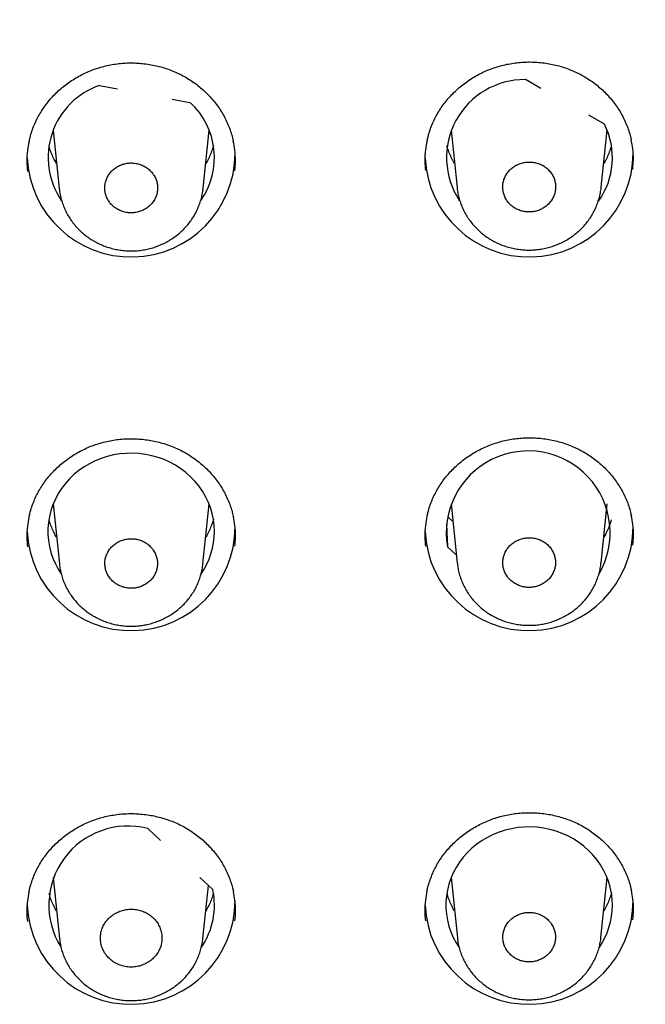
# Model space of a CAD drawing. Header units: millimetres. Extents: x 8 to 1095, y 12 to 2372.
# Tile 66 of 88: x 458 to 471, y 2257 to 2278. Entities that reach past the tile are written whole.
import ezdxf

# ---------------------------------------------------------------- set-up
doc = ezdxf.new("R2010")
doc.units = ezdxf.units.MM

msp = doc.modelspace()

# ---------------------------------------------------------------- linework, layer by layer
at = {"color": 7, "linetype": 'Continuous', "lineweight": 30}
for p, q in [((459.691, 2276.715), (460.076, 2276.643)), ((469.229, 2276.649), (468.892, 2276.84)), ((461.26, 2276.42), (461.644, 2276.348)), ((470.599, 2275.877), (470.261, 2276.068)), ((458.689, 2275.745), (458.818, 2274.487)), ((461.93, 2274.489), (462.058, 2275.745)), ((467.289, 2275.745), (467.416, 2274.504)), ((470.532, 2274.512), (470.658, 2275.745)), ((458.124, 2275.15), (458.124, 2275.199)), ((466.724, 2275.15), (466.724, 2275.197)), ((458.689, 2267.664), (458.822, 2266.365)), ((461.925, 2266.368), (462.058, 2267.664)), ((467.289, 2267.664), (467.42, 2266.383)), ((470.528, 2266.391), (470.658, 2267.664)), ((467.328, 2267.279), (467.207, 2267.393)), ((467.185, 2267.228), (467.209, 2266.737)), ((467.403, 2266.554), (467.209, 2266.737)), ((460.731, 2260.645), (461.009, 2260.384)), ((458.689, 2259.583), (458.824, 2258.264)), ((461.86, 2259.584), (462.138, 2259.323)), ((461.923, 2258.267), (462.041, 2259.414)), ((467.289, 2259.583), (467.422, 2258.282)), ((470.526, 2258.29), (470.658, 2259.583))]:
    msp.add_line(p, q, dxfattribs=at)
at = {"color": 7, "linetype": 'Continuous', "lineweight": 30, "flags": 128}
for points in [[(462.174, 2267.068), (462.168, 2267.2), (462.152, 2267.33), (462.125, 2267.459), (462.088, 2267.585), (462.04, 2267.708), (461.982, 2267.828), (461.915, 2267.942), (461.838, 2268.052), (461.752, 2268.156), (461.659, 2268.253), (461.557, 2268.343), (461.449, 2268.425), (461.333, 2268.499), (461.212, 2268.565), (461.087, 2268.622), (460.956, 2268.669), (460.823, 2268.706), (460.686, 2268.734), (460.548, 2268.752), (460.409, 2268.76), (460.269, 2268.757), (460.13, 2268.744), (459.993, 2268.722), (459.857, 2268.689), (459.725, 2268.646), (459.597, 2268.594), (459.474, 2268.533), (459.356, 2268.463), (459.244, 2268.385), (459.138, 2268.299), (459.041, 2268.205), (458.951, 2268.105), (458.87, 2267.998), (458.798, 2267.886), (458.735, 2267.768), (458.682, 2267.647), (458.64, 2267.522), (458.607, 2267.394), (458.586, 2267.265), (458.575, 2267.134), (458.575, 2267.003), (458.586, 2266.872), (458.607, 2266.743), (458.64, 2266.615), (458.682, 2266.49), (458.735, 2266.369), (458.798, 2266.251), (458.86, 2266.153)], [(470.774, 2258.987), (470.768, 2259.118), (470.752, 2259.248), (470.725, 2259.377), (470.688, 2259.504), (470.64, 2259.627), (470.582, 2259.746), (470.515, 2259.861), (470.438, 2259.971), (470.352, 2260.074), (470.259, 2260.171), (470.157, 2260.262), (470.049, 2260.344), (469.933, 2260.418), (469.812, 2260.484), (469.687, 2260.54), (469.556, 2260.587), (469.423, 2260.625), (469.286, 2260.653), (469.148, 2260.671), (469.009, 2260.678), (468.869, 2260.676), (468.73, 2260.663), (468.593, 2260.64), (468.457, 2260.607), (468.325, 2260.565), (468.197, 2260.513), (468.074, 2260.452), (467.956, 2260.382), (467.844, 2260.304), (467.738, 2260.217), (467.641, 2260.124), (467.551, 2260.023), (467.47, 2259.917), (467.398, 2259.804), (467.335, 2259.687), (467.282, 2259.566), (467.24, 2259.441), (467.207, 2259.313), (467.186, 2259.183), (467.175, 2259.053), (467.175, 2258.922), (467.186, 2258.791), (467.207, 2258.661), (467.24, 2258.534), (467.282, 2258.409), (467.335, 2258.287), (467.398, 2258.17), (467.46, 2258.072)]]:
    msp.add_lwpolyline(points, dxfattribs=at)
at = {"color": 7, "linetype": 'Continuous', "lineweight": 30}
for centre, radius, start, end in [((460.23, 2275.155), 1.651, 109.0721, 214.1559), ((468.875, 2275.153), 1.687, 89.4304, 213.5981), ((460.553, 2275.152), 1.62, 325.0136, 47.6048), ((469.165, 2275.149), 1.608, 324.3862, 26.9355), ((460.371, 2275.255), 2.25, 182.6895, 359.8936), ((468.971, 2275.255), 2.25, 182.6895, 359.8936), ((468.953, 2267.039), 1.771, 329.8294, 189.8137), ((460.371, 2267.174), 2.25, 182.6895, 359.8936), ((468.971, 2267.174), 2.25, 182.6942, 359.8889), ((460.553, 2267.073), 1.62, 325.2108, 359.8438), ((460.307, 2258.986), 1.712, 75.69, 211.8376), ((460.564, 2258.987), 1.609, 325.5775, 12.0296), ((460.371, 2259.093), 2.25, 182.6895, 359.8936), ((468.971, 2259.093), 2.25, 182.6895, 359.8936), ((469.153, 2258.992), 1.62, 325.1868, 359.8436)]:
    msp.add_arc(centre, radius, start, end, dxfattribs=at)
for points, knots in [([(507.8, 2267.788), (507.794, 2267.831), (507.759, 2268.096), (507.685, 2268.581), (507.578, 2269.242), (507.461, 2269.902), (507.334, 2270.559), (507.198, 2271.215), (507.052, 2271.87), (506.896, 2272.522), (506.732, 2273.172), (506.557, 2273.82), (506.374, 2274.466), (506.181, 2275.11), (505.979, 2275.751), (505.767, 2276.389), (505.547, 2277.024), (505.317, 2277.657), (505.078, 2278.287), (504.83, 2278.913), (504.573, 2279.536), (504.307, 2280.156), (504.032, 2280.773), (503.748, 2281.385), (503.455, 2281.995), (503.153, 2282.6), (502.843, 2283.201), (502.524, 2283.799), (502.196, 2284.392), (501.86, 2284.981), (501.515, 2285.566), (501.162, 2286.146), (500.801, 2286.722), (500.431, 2287.292), (500.053, 2287.859), (499.667, 2288.42), (499.272, 2288.976), (498.87, 2289.527), (498.46, 2290.073), (498.042, 2290.614), (497.616, 2291.149), (497.182, 2291.679), (496.741, 2292.203), (496.292, 2292.721), (495.836, 2293.234), (495.372, 2293.741), (494.901, 2294.241), (494.423, 2294.736), (493.937, 2295.224), (493.445, 2295.707), (492.946, 2296.183), (492.44, 2296.652), (491.927, 2297.115), (491.407, 2297.571), (490.881, 2298.021), (490.348, 2298.463), (489.809, 2298.899), (489.264, 2299.328), (488.713, 2299.75), (488.155, 2300.165), (487.592, 2300.573), (487.023, 2300.973), (486.448, 2301.366), (485.867, 2301.752), (485.281, 2302.13), (484.689, 2302.501), (484.092, 2302.864), (483.49, 2303.219), (482.883, 2303.567), (482.271, 2303.906), (481.654, 2304.238), (481.032, 2304.562), (480.406, 2304.878), (479.775, 2305.186), (479.139, 2305.486), (478.499, 2305.777), (477.856, 2306.061), (477.208, 2306.336), (476.556, 2306.603), (475.9, 2306.861), (475.241, 2307.111), (474.578, 2307.353), (473.912, 2307.585), (473.242, 2307.81), (472.57, 2308.026), (471.894, 2308.233), (471.215, 2308.431), (470.533, 2308.621), (469.849, 2308.802), (469.162, 2308.974), (468.473, 2309.138), (467.781, 2309.292), (467.088, 2309.438), (466.392, 2309.575), (465.694, 2309.702), (464.995, 2309.821), (464.293, 2309.931), (463.591, 2310.032), (462.887, 2310.124), (462.181, 2310.207), (461.475, 2310.28), (460.767, 2310.345), (460.059, 2310.401), (459.35, 2310.447), (458.64, 2310.485), (457.93, 2310.513), (457.219, 2310.532), (456.509, 2310.542), (455.798, 2310.543), (455.087, 2310.535), (454.376, 2310.518), (453.666, 2310.492), (452.956, 2310.456), (452.247, 2310.412), (451.538, 2310.358), (450.831, 2310.296), (450.124, 2310.224), (449.418, 2310.143), (448.714, 2310.053), (448.011, 2309.954), (447.309, 2309.847), (446.61, 2309.73), (445.911, 2309.604), (445.215, 2309.469), (444.521, 2309.325), (443.829, 2309.173), (443.139, 2309.012), (442.452, 2308.841), (441.767, 2308.662), (441.084, 2308.474), (440.405, 2308.278), (439.728, 2308.073), (439.055, 2307.859), (438.385, 2307.636), (437.717, 2307.405), (437.054, 2307.166), (436.394, 2306.918), (435.737, 2306.661), (435.085, 2306.396), (434.436, 2306.123), (433.791, 2305.841), (433.15, 2305.552), (432.514, 2305.254), (431.882, 2304.948), (431.254, 2304.633), (430.632, 2304.311), (430.013, 2303.981), (429.4, 2303.643), (428.792, 2303.297), (428.188, 2302.944), (427.59, 2302.582), (426.997, 2302.213), (426.41, 2301.837), (425.828, 2301.453), (425.252, 2301.061), (424.681, 2300.662), (424.116, 2300.256), (423.558, 2299.843), (423.005, 2299.423), (422.458, 2298.995), (421.918, 2298.561), (421.384, 2298.119), (420.856, 2297.671), (420.335, 2297.217), (419.821, 2296.755), (419.313, 2296.287), (418.812, 2295.813), (418.318, 2295.332), (417.831, 2294.845), (417.351, 2294.351), (416.879, 2293.852), (416.414, 2293.346), (415.956, 2292.835), (415.505, 2292.318), (415.062, 2291.795), (414.627, 2291.266), (414.199, 2290.732), (413.779, 2290.193), (413.367, 2289.648), (412.963, 2289.098), (412.567, 2288.543), (412.179, 2287.983), (411.799, 2287.417), (411.427, 2286.848), (411.064, 2286.273), (410.709, 2285.694), (410.362, 2285.11), (410.024, 2284.522), (409.694, 2283.929), (409.374, 2283.333), (409.061, 2282.732), (408.758, 2282.128), (408.463, 2281.519), (408.177, 2280.907), (407.9, 2280.292), (407.632, 2279.672), (407.373, 2279.05), (407.123, 2278.424), (406.882, 2277.795), (406.65, 2277.163), (406.427, 2276.528), (406.214, 2275.89), (406.01, 2275.25), (405.815, 2274.607), (405.629, 2273.962), (405.453, 2273.314), (405.286, 2272.664), (405.129, 2272.012), (404.981, 2271.359), (404.842, 2270.703), (404.713, 2270.045), (404.594, 2269.386), (404.484, 2268.726), (404.407, 2268.227), (404.369, 2267.947), (404.361, 2267.889)], [0, 0, 0, 0, 0.000938, 0.005663, 0.010387, 0.015111, 0.019836, 0.02456, 0.029285, 0.034009, 0.038734, 0.043458, 0.048183, 0.052908, 0.057633, 0.062358, 0.067083, 0.071808, 0.076533, 0.081259, 0.085984, 0.09071, 0.095435, 0.100161, 0.104887, 0.109613, 0.114339, 0.119065, 0.123791, 0.128518, 0.133244, 0.137971, 0.142697, 0.147424, 0.152151, 0.156878, 0.161605, 0.166333, 0.17106, 0.175788, 0.180515, 0.185243, 0.189971, 0.194699, 0.199427, 0.204155, 0.208884, 0.213612, 0.218341, 0.223069, 0.227798, 0.232527, 0.237256, 0.241985, 0.246715, 0.251444, 0.256173, 0.260903, 0.265632, 0.270362, 0.275092, 0.279822, 0.284552, 0.289282, 0.294012, 0.298743, 0.303473, 0.308203, 0.312934, 0.317664, 0.322395, 0.327126, 0.331857, 0.336588, 0.341319, 0.34605, 0.350781, 0.355512, 0.360243, 0.364974, 0.369706, 0.374437, 0.379169, 0.3839, 0.388632, 0.393363, 0.398095, 0.402827, 0.407558, 0.41229, 0.417022, 0.421754, 0.426486, 0.431218, 0.43595, 0.440682, 0.445414, 0.450146, 0.454878, 0.45961, 0.464342, 0.469074, 0.473806, 0.478538, 0.48327, 0.488003, 0.492735, 0.497467, 0.502199, 0.506931, 0.511663, 0.516396, 0.521128, 0.52586, 0.530592, 0.535324, 0.540057, 0.544789, 0.549521, 0.554253, 0.558985, 0.563717, 0.568449, 0.573181, 0.577913, 0.582645, 0.587377, 0.592109, 0.596841, 0.601573, 0.606305, 0.611036, 0.615768, 0.6205, 0.625232, 0.629963, 0.634695, 0.639426, 0.644158, 0.648889, 0.65362, 0.658352, 0.663083, 0.667814, 0.672545, 0.677276, 0.682007, 0.686738, 0.691469, 0.6962, 0.70093, 0.705661, 0.710392, 0.715122, 0.719852, 0.724583, 0.729313, 0.734043, 0.738773, 0.743503, 0.748233, 0.752962, 0.757692, 0.762421, 0.767151, 0.77188, 0.776609, 0.781338, 0.786067, 0.790796, 0.795525, 0.800254, 0.804982, 0.80971, 0.814439, 0.819167, 0.823895, 0.828623, 0.833351, 0.838078, 0.842806, 0.847534, 0.852261, 0.856988, 0.861715, 0.866442, 0.871169, 0.875896, 0.880623, 0.885349, 0.890076, 0.894802, 0.899528, 0.904254, 0.90898, 0.913706, 0.918432, 0.923157, 0.927883, 0.932608, 0.937334, 0.942059, 0.946784, 0.951509, 0.956234, 0.960959, 0.965684, 0.970409, 0.975134, 0.979858, 0.984583, 0.989307, 0.994032, 0.998756, 1, 1, 1, 1]), ([(406.267, 2264.427), (406.274, 2264.457), (406.324, 2264.701), (406.428, 2265.16), (406.58, 2265.803), (406.742, 2266.444), (406.914, 2267.082), (407.095, 2267.719), (407.285, 2268.353), (407.485, 2268.984), (407.694, 2269.613), (407.912, 2270.239), (408.139, 2270.862), (408.376, 2271.482), (408.621, 2272.099), (408.876, 2272.712), (409.139, 2273.323), (409.411, 2273.93), (409.693, 2274.533), (409.983, 2275.133), (410.282, 2275.728), (410.59, 2276.32), (410.906, 2276.908), (411.231, 2277.491), (411.564, 2278.071), (411.906, 2278.646), (412.257, 2279.216), (412.616, 2279.782), (412.983, 2280.343), (413.358, 2280.9), (413.741, 2281.451), (414.133, 2281.997), (414.532, 2282.539), (414.939, 2283.075), (415.355, 2283.605), (415.777, 2284.131), (416.208, 2284.65), (416.646, 2285.165), (417.092, 2285.673), (417.545, 2286.175), (418.006, 2286.672), (418.473, 2287.163), (418.948, 2287.647), (419.43, 2288.125), (419.919, 2288.597), (420.415, 2289.063), (420.918, 2289.522), (421.427, 2289.975), (421.943, 2290.421), (422.465, 2290.86), (422.994, 2291.292), (423.529, 2291.718), (424.07, 2292.136), (424.618, 2292.548), (425.171, 2292.952), (425.731, 2293.349), (426.296, 2293.739), (426.866, 2294.121), (427.443, 2294.496), (428.024, 2294.864), (428.612, 2295.224), (429.204, 2295.576), (429.801, 2295.921), (430.404, 2296.257), (431.011, 2296.586), (431.623, 2296.907), (432.24, 2297.22), (432.861, 2297.525), (433.487, 2297.822), (434.117, 2298.111), (434.751, 2298.392), (435.39, 2298.664), (436.032, 2298.928), (436.678, 2299.184), (437.328, 2299.431), (437.981, 2299.67), (438.638, 2299.9), (439.298, 2300.122), (439.961, 2300.335), (440.627, 2300.54), (441.297, 2300.736), (441.969, 2300.923), (442.644, 2301.102), (443.321, 2301.271), (444.001, 2301.432), (444.683, 2301.584), (445.367, 2301.728), (446.053, 2301.862), (446.742, 2301.988), (447.431, 2302.104), (448.123, 2302.212), (448.816, 2302.31), (449.511, 2302.4), (450.207, 2302.48), (450.903, 2302.552), (451.601, 2302.615), (452.3, 2302.668), (452.999, 2302.712), (453.699, 2302.748), (454.4, 2302.774), (455.101, 2302.791), (455.802, 2302.799), (456.503, 2302.798), (457.204, 2302.788), (457.904, 2302.769), (458.605, 2302.741), (459.305, 2302.703), (460.004, 2302.657), (460.702, 2302.601), (461.4, 2302.537), (462.097, 2302.463), (462.792, 2302.381), (463.486, 2302.289), (464.179, 2302.188), (464.871, 2302.079), (465.56, 2301.96), (466.248, 2301.833), (466.934, 2301.696), (467.617, 2301.551), (468.299, 2301.397), (468.978, 2301.234), (469.655, 2301.062), (470.329, 2300.882), (471.001, 2300.693), (471.669, 2300.495), (472.335, 2300.288), (472.998, 2300.073), (473.657, 2299.849), (474.313, 2299.617), (474.965, 2299.376), (475.614, 2299.127), (476.26, 2298.87), (476.901, 2298.604), (477.538, 2298.329), (478.172, 2298.047), (478.801, 2297.756), (479.425, 2297.458), (480.046, 2297.151), (480.661, 2296.836), (481.273, 2296.513), (481.879, 2296.183), (482.48, 2295.844), (483.076, 2295.498), (483.668, 2295.144), (484.254, 2294.782), (484.834, 2294.413), (485.409, 2294.036), (485.979, 2293.652), (486.542, 2293.261), (487.1, 2292.862), (487.652, 2292.456), (488.198, 2292.043), (488.738, 2291.623), (489.272, 2291.196), (489.8, 2290.762), (490.32, 2290.322), (490.835, 2289.874), (491.343, 2289.42), (491.844, 2288.96), (492.338, 2288.492), (492.826, 2288.019), (493.306, 2287.539), (493.779, 2287.054), (494.245, 2286.562), (494.704, 2286.064), (495.156, 2285.56), (495.6, 2285.05), (496.036, 2284.535), (496.465, 2284.014), (496.886, 2283.487), (497.3, 2282.955), (497.705, 2282.418), (498.103, 2281.876), (498.492, 2281.328), (498.874, 2280.776), (499.247, 2280.218), (499.613, 2279.656), (499.969, 2279.089), (500.318, 2278.518), (500.658, 2277.942), (500.99, 2277.361), (501.313, 2276.777), (501.627, 2276.188), (501.933, 2275.596), (502.23, 2274.999), (502.518, 2274.399), (502.797, 2273.795), (503.068, 2273.187), (503.329, 2272.576), (503.582, 2271.961), (503.825, 2271.344), (504.06, 2270.723), (504.285, 2270.099), (504.501, 2269.473), (504.708, 2268.843), (504.905, 2268.211), (505.093, 2267.577), (505.272, 2266.94), (505.442, 2266.301), (505.602, 2265.66), (505.752, 2265.017), (505.866, 2264.503), (505.927, 2264.203), (505.944, 2264.119)], [0, 0, 0, 0, 0.00068, 0.005693, 0.010706, 0.015719, 0.020732, 0.025745, 0.030758, 0.035771, 0.040783, 0.045796, 0.050809, 0.055822, 0.060835, 0.065847, 0.07086, 0.075873, 0.080885, 0.085898, 0.090911, 0.095923, 0.100936, 0.105948, 0.110961, 0.115973, 0.120986, 0.125998, 0.131011, 0.136023, 0.141035, 0.146048, 0.15106, 0.156072, 0.161085, 0.166097, 0.171109, 0.176121, 0.181133, 0.186145, 0.191157, 0.19617, 0.201182, 0.206194, 0.211206, 0.216218, 0.22123, 0.226241, 0.231253, 0.236265, 0.241277, 0.246289, 0.251301, 0.256312, 0.261324, 0.266336, 0.271348, 0.276359, 0.281371, 0.286383, 0.291394, 0.296406, 0.301418, 0.306429, 0.311441, 0.316452, 0.321464, 0.326475, 0.331487, 0.336498, 0.34151, 0.346521, 0.351533, 0.356544, 0.361556, 0.366567, 0.371578, 0.37659, 0.381601, 0.386613, 0.391624, 0.396635, 0.401647, 0.406658, 0.411669, 0.41668, 0.421692, 0.426703, 0.431714, 0.436726, 0.441737, 0.446748, 0.451759, 0.456771, 0.461782, 0.466793, 0.471804, 0.476816, 0.481827, 0.486838, 0.491849, 0.496861, 0.501872, 0.506883, 0.511894, 0.516906, 0.521917, 0.526928, 0.531939, 0.536951, 0.541962, 0.546973, 0.551984, 0.556996, 0.562007, 0.567018, 0.572029, 0.577041, 0.582052, 0.587063, 0.592075, 0.597086, 0.602097, 0.607108, 0.61212, 0.617131, 0.622142, 0.627154, 0.632165, 0.637177, 0.642188, 0.647199, 0.652211, 0.657222, 0.662234, 0.667245, 0.672256, 0.677268, 0.682279, 0.687291, 0.692302, 0.697314, 0.702325, 0.707337, 0.712349, 0.71736, 0.722372, 0.727383, 0.732395, 0.737407, 0.742418, 0.74743, 0.752442, 0.757454, 0.762465, 0.767477, 0.772489, 0.777501, 0.782513, 0.787525, 0.792537, 0.797548, 0.80256, 0.807572, 0.812584, 0.817597, 0.822609, 0.827621, 0.832633, 0.837645, 0.842657, 0.847669, 0.852682, 0.857694, 0.862706, 0.867718, 0.872731, 0.877743, 0.882755, 0.887768, 0.89278, 0.897793, 0.902805, 0.907818, 0.91283, 0.917843, 0.922855, 0.927868, 0.932881, 0.937893, 0.942906, 0.947919, 0.952932, 0.957944, 0.962957, 0.96797, 0.972983, 0.977995, 0.983008, 0.988021, 0.993034, 0.998047, 1, 1, 1, 1]), ([(458.169, 2275.5), (458.175, 2275.53), (458.191, 2275.605), (458.227, 2275.724), (458.275, 2275.855), (458.333, 2275.982), (458.399, 2276.103), (458.473, 2276.22), (458.556, 2276.333), (458.647, 2276.442), (458.746, 2276.546), (458.852, 2276.644), (458.966, 2276.735), (459.085, 2276.819), (459.21, 2276.896), (459.339, 2276.965), (459.472, 2277.025), (459.609, 2277.077), (459.747, 2277.119), (459.888, 2277.153), (460.032, 2277.178), (460.177, 2277.194), (460.324, 2277.202), (460.472, 2277.2), (460.62, 2277.19), (460.767, 2277.17), (460.913, 2277.142), (461.055, 2277.105), (461.194, 2277.059), (461.329, 2277.005), (461.46, 2276.943), (461.585, 2276.873), (461.705, 2276.795), (461.82, 2276.71), (461.93, 2276.617), (462.034, 2276.518), (462.13, 2276.412), (462.22, 2276.3), (462.301, 2276.184), (462.374, 2276.062), (462.438, 2275.937), (462.493, 2275.809), (462.538, 2275.678), (462.567, 2275.576), (462.578, 2275.517), (462.581, 2275.503)], [0, 0, 0, 0, 0.015625, 0.039789, 0.06375, 0.087459, 0.110914, 0.134293, 0.157926, 0.181746, 0.205717, 0.229799, 0.253944, 0.278096, 0.302196, 0.326198, 0.350068, 0.37378, 0.397315, 0.4207, 0.444243, 0.467924, 0.491724, 0.515619, 0.539578, 0.563567, 0.587537, 0.611453, 0.635287, 0.659016, 0.682619, 0.706095, 0.729673, 0.753407, 0.777276, 0.801252, 0.825301, 0.849388, 0.873468, 0.897504, 0.921472, 0.945351, 0.969111, 0.992653, 1, 1, 1, 1]), ([(466.769, 2275.516), (466.776, 2275.545), (466.791, 2275.621), (466.827, 2275.739), (466.876, 2275.871), (466.934, 2275.997), (466.999, 2276.119), (467.074, 2276.236), (467.156, 2276.349), (467.248, 2276.458), (467.347, 2276.562), (467.453, 2276.66), (467.566, 2276.752), (467.686, 2276.837), (467.811, 2276.914), (467.94, 2276.983), (468.073, 2277.043), (468.209, 2277.095), (468.348, 2277.138), (468.489, 2277.172), (468.632, 2277.197), (468.778, 2277.214), (468.925, 2277.222), (469.073, 2277.221), (469.221, 2277.211), (469.368, 2277.191), (469.513, 2277.163), (469.656, 2277.126), (469.795, 2277.081), (469.93, 2277.027), (470.06, 2276.965), (470.185, 2276.896), (470.305, 2276.818), (470.42, 2276.733), (470.53, 2276.641), (470.634, 2276.542), (470.73, 2276.436), (470.819, 2276.325), (470.901, 2276.208), (470.974, 2276.087), (471.037, 2275.962), (471.092, 2275.834), (471.137, 2275.703), (471.166, 2275.602), (471.177, 2275.544), (471.18, 2275.53)], [0, 0, 0, 0, 0.015575, 0.039745, 0.063711, 0.087425, 0.110885, 0.134269, 0.15791, 0.181736, 0.205715, 0.229804, 0.253955, 0.278114, 0.30222, 0.326229, 0.350106, 0.373825, 0.397367, 0.420762, 0.444315, 0.468006, 0.491816, 0.51572, 0.539689, 0.563685, 0.587663, 0.611587, 0.635428, 0.659165, 0.682775, 0.706259, 0.729847, 0.753592, 0.777472, 0.801458, 0.825518, 0.849615, 0.873704, 0.89775, 0.921726, 0.945614, 0.96938, 0.99293, 1, 1, 1, 1]), ([(458.168, 2275.504), (458.155, 2275.438), (458.126, 2275.293), (458.114, 2275.075), (458.128, 2274.925), (458.134, 2274.856)], [0, 0, 0, 0, 0.310646, 0.678083, 1, 1, 1, 1]), ([(458.763, 2275.02), (458.745, 2275.052), (458.707, 2275.119), (458.658, 2275.227), (458.621, 2275.325), (458.605, 2275.385), (458.599, 2275.406)], [0, 0, 0, 0, 0.254704, 0.550363, 0.846587, 1, 1, 1, 1]), ([(462.151, 2275.413), (462.14, 2275.375), (462.117, 2275.298), (462.07, 2275.184), (462.026, 2275.091), (461.994, 2275.038), (461.984, 2275.022)], [0, 0, 0, 0, 0.2810915, 0.5735098, 0.8654825, 1, 1, 1, 1]), ([(462.614, 2274.87), (462.62, 2274.94), (462.632, 2275.09), (462.62, 2275.304), (462.592, 2275.444), (462.58, 2275.506)], [0, 0, 0, 0, 0.330293, 0.704419, 1, 1, 1, 1]), ([(466.768, 2275.52), (466.756, 2275.453), (466.727, 2275.309), (466.715, 2275.091), (466.728, 2274.941), (466.735, 2274.871)], [0, 0, 0, 0, 0.309596, 0.676965, 1, 1, 1, 1]), ([(467.363, 2275.022), (467.351, 2275.043), (467.317, 2275.1), (467.271, 2275.197), (467.228, 2275.305), (467.207, 2275.378), (467.197, 2275.41)], [0, 0, 0, 0, 0.171759, 0.464836, 0.75848, 1, 1, 1, 1]), ([(470.749, 2275.408), (470.742, 2275.382), (470.723, 2275.316), (470.683, 2275.214), (470.636, 2275.11), (470.6, 2275.048), (470.584, 2275.021)], [0, 0, 0, 0, 0.1916256, 0.4879915, 0.7839243, 1, 1, 1, 1]), ([(471.212, 2274.897), (471.218, 2274.967), (471.231, 2275.116), (471.219, 2275.33), (471.191, 2275.471), (471.178, 2275.533)], [0, 0, 0, 0, 0.328678, 0.702631, 1, 1, 1, 1]), ([(460.817, 2274.838), (460.796, 2274.86), (460.753, 2274.905), (460.675, 2274.959), (460.589, 2275), (460.497, 2275.027), (460.401, 2275.039), (460.305, 2275.036), (460.21, 2275.017), (460.12, 2274.984), (460.037, 2274.936), (459.965, 2274.877), (459.903, 2274.806), (459.855, 2274.727), (459.821, 2274.641), (459.803, 2274.552), (459.802, 2274.46), (459.816, 2274.37), (459.847, 2274.283), (459.892, 2274.203), (459.951, 2274.13), (460.022, 2274.069), (460.104, 2274.019), (460.192, 2273.983), (460.286, 2273.962), (460.382, 2273.956), (460.479, 2273.965), (460.571, 2273.989), (460.659, 2274.028), (460.738, 2274.08), (460.808, 2274.144), (460.864, 2274.218), (460.907, 2274.3), (460.935, 2274.387), (460.947, 2274.478), (460.942, 2274.569), (460.921, 2274.658), (460.883, 2274.751), (460.841, 2274.807), (460.817, 2274.838)], [0, 0, 0, 0, 0.02646, 0.053688, 0.080148, 0.107375, 0.133834, 0.161059, 0.187517, 0.214743, 0.241203, 0.268431, 0.294895, 0.322126, 0.348594, 0.37583, 0.402299, 0.429537, 0.456006, 0.483243, 0.509709, 0.536942, 0.563405, 0.590634, 0.617093, 0.644319, 0.670777, 0.698002, 0.724462, 0.751688, 0.778151, 0.805382, 0.831848, 0.859083, 0.885552, 0.912789, 0.939259, 0.966496, 1, 1, 1, 1]), ([(469.418, 2274.86), (469.397, 2274.882), (469.354, 2274.927), (469.276, 2274.981), (469.189, 2275.022), (469.097, 2275.049), (469.001, 2275.06), (468.905, 2275.057), (468.81, 2275.038), (468.72, 2275.004), (468.637, 2274.956), (468.564, 2274.897), (468.502, 2274.826), (468.454, 2274.747), (468.42, 2274.66), (468.402, 2274.571), (468.401, 2274.479), (468.415, 2274.389), (468.446, 2274.302), (468.491, 2274.221), (468.551, 2274.149), (468.622, 2274.087), (468.703, 2274.038), (468.792, 2274.002), (468.886, 2273.981), (468.982, 2273.975), (469.079, 2273.984), (469.172, 2274.009), (469.26, 2274.048), (469.339, 2274.1), (469.409, 2274.165), (469.465, 2274.239), (469.508, 2274.321), (469.536, 2274.408), (469.548, 2274.5), (469.543, 2274.591), (469.522, 2274.68), (469.484, 2274.773), (469.441, 2274.829), (469.418, 2274.86)], [0, 0, 0, 0, 0.0264563, 0.0536799, 0.0801362, 0.1073598, 0.1338162, 0.1610396, 0.1874991, 0.2147256, 0.2411902, 0.2684219, 0.2948911, 0.3221278, 0.3485994, 0.3758388, 0.4023094, 0.4295478, 0.4560144, 0.4832488, 0.5097102, 0.5369392, 0.5633965, 0.5906211, 0.6170772, 0.6443003, 0.6707585, 0.6979838, 0.7244466, 0.7516766, 0.7781446, 0.8053799, 0.8318511, 0.85909, 0.8855612, 0.9128004, 0.9392684, 0.9665044, 1, 1, 1, 1]), ([(458.82, 2274.484), (458.821, 2274.47), (458.825, 2274.418), (458.842, 2274.328), (458.871, 2274.214), (458.91, 2274.104), (458.957, 2273.997), (459.014, 2273.892), (459.079, 2273.792), (459.153, 2273.696), (459.234, 2273.606), (459.322, 2273.522), (459.415, 2273.447), (459.484, 2273.4), (459.521, 2273.377), (459.526, 2273.374)], [0, 0, 0, 0, 0.030265, 0.117514, 0.203027, 0.28896, 0.375693, 0.46312, 0.551123, 0.639549, 0.728223, 0.81692, 0.905492, 0.988262, 1, 1, 1, 1]), ([(459.526, 2273.374), (459.547, 2273.361), (459.602, 2273.328), (459.695, 2273.282), (459.807, 2273.235), (459.923, 2273.197), (460.043, 2273.168), (460.165, 2273.147), (460.289, 2273.136), (460.413, 2273.134), (460.537, 2273.142), (460.66, 2273.159), (460.78, 2273.185), (460.896, 2273.221), (461.01, 2273.264), (461.12, 2273.317), (461.227, 2273.378), (461.328, 2273.447), (461.425, 2273.524), (461.514, 2273.608), (461.596, 2273.698), (461.669, 2273.794), (461.734, 2273.893), (461.79, 2273.997), (461.837, 2274.105), (461.876, 2274.217), (461.905, 2274.333), (461.922, 2274.425), (461.927, 2274.478), (461.928, 2274.492)], [0, 0, 0, 0, 0.023044, 0.060986, 0.099114, 0.13754, 0.176225, 0.215109, 0.25412, 0.29315, 0.332118, 0.370952, 0.409583, 0.447554, 0.485747, 0.524319, 0.56319, 0.602263, 0.641398, 0.680449, 0.7193, 0.75785, 0.795655, 0.833269, 0.871259, 0.909495, 0.947924, 0.986478, 1, 1, 1, 1]), ([(467.418, 2274.501), (467.419, 2274.488), (467.423, 2274.435), (467.44, 2274.345), (467.469, 2274.232), (467.508, 2274.121), (467.556, 2274.014), (467.612, 2273.909), (467.677, 2273.809), (467.751, 2273.713), (467.832, 2273.623), (467.921, 2273.54), (468.013, 2273.465), (468.084, 2273.416), (468.123, 2273.392), (468.13, 2273.388)], [0, 0, 0, 0, 0.030068, 0.116969, 0.202205, 0.28766, 0.37397, 0.460971, 0.548549, 0.636552, 0.724811, 0.8131, 0.901271, 0.983656, 1, 1, 1, 1]), ([(468.13, 2273.388), (468.151, 2273.376), (468.206, 2273.343), (468.3, 2273.297), (468.412, 2273.251), (468.528, 2273.213), (468.648, 2273.185), (468.77, 2273.165), (468.894, 2273.154), (469.018, 2273.153), (469.143, 2273.161), (469.265, 2273.179), (469.385, 2273.205), (469.501, 2273.241), (469.615, 2273.286), (469.725, 2273.339), (469.831, 2273.4), (469.933, 2273.47), (470.029, 2273.548), (470.119, 2273.632), (470.2, 2273.723), (470.273, 2273.818), (470.338, 2273.918), (470.393, 2274.022), (470.44, 2274.131), (470.479, 2274.243), (470.508, 2274.359), (470.525, 2274.449), (470.529, 2274.502), (470.53, 2274.515)], [0, 0, 0, 0, 0.0230663, 0.0610375, 0.0991942, 0.1376509, 0.1763671, 0.2152842, 0.2543292, 0.2933958, 0.3324013, 0.3712749, 0.4099486, 0.4479642, 0.4861993, 0.5248139, 0.563731, 0.6028509, 0.6420361, 0.6811401, 0.7200448, 0.7586506, 0.7965203, 0.8341804, 0.8722182, 0.910502, 0.948979, 0.987581, 1, 1, 1, 1]), ([(458.166, 2267.376), (458.172, 2267.404), (458.188, 2267.479), (458.224, 2267.597), (458.272, 2267.728), (458.329, 2267.854), (458.395, 2267.975), (458.469, 2268.092), (458.552, 2268.205), (458.643, 2268.314), (458.742, 2268.417), (458.848, 2268.515), (458.961, 2268.606), (459.081, 2268.691), (459.205, 2268.768), (459.335, 2268.837), (459.468, 2268.897), (459.604, 2268.949), (459.743, 2268.991), (459.884, 2269.025), (460.027, 2269.05), (460.173, 2269.067), (460.32, 2269.075), (460.468, 2269.073), (460.616, 2269.063), (460.763, 2269.044), (460.908, 2269.016), (461.051, 2268.979), (461.191, 2268.934), (461.326, 2268.88), (461.456, 2268.818), (461.582, 2268.749), (461.702, 2268.672), (461.818, 2268.587), (461.928, 2268.495), (462.032, 2268.396), (462.129, 2268.29), (462.218, 2268.179), (462.3, 2268.063), (462.373, 2267.942), (462.438, 2267.817), (462.493, 2267.689), (462.539, 2267.559), (462.568, 2267.455), (462.58, 2267.394), (462.583, 2267.378)], [0, 0, 0, 0, 0.015278, 0.039427, 0.063374, 0.087069, 0.11051, 0.13387, 0.157483, 0.181281, 0.205231, 0.229292, 0.253416, 0.277549, 0.301629, 0.325613, 0.349465, 0.37316, 0.396679, 0.420045, 0.443567, 0.467225, 0.491003, 0.514876, 0.538814, 0.562782, 0.586732, 0.61063, 0.634446, 0.658158, 0.681745, 0.705204, 0.728759, 0.75247, 0.776316, 0.80027, 0.824297, 0.848364, 0.872425, 0.896444, 0.920395, 0.944259, 0.968007, 0.991533, 1, 1, 1, 1]), ([(466.767, 2267.391), (466.773, 2267.42), (466.789, 2267.495), (466.825, 2267.612), (466.873, 2267.743), (466.93, 2267.87), (466.996, 2267.991), (467.07, 2268.108), (467.153, 2268.221), (467.244, 2268.33), (467.343, 2268.434), (467.449, 2268.532), (467.562, 2268.624), (467.682, 2268.708), (467.806, 2268.785), (467.936, 2268.854), (468.069, 2268.915), (468.205, 2268.967), (468.344, 2269.01), (468.485, 2269.044), (468.628, 2269.07), (468.774, 2269.087), (468.921, 2269.095), (469.069, 2269.094), (469.217, 2269.084), (469.364, 2269.065), (469.509, 2269.037), (469.652, 2269.001), (469.791, 2268.955), (469.926, 2268.902), (470.057, 2268.841), (470.182, 2268.771), (470.303, 2268.695), (470.418, 2268.61), (470.528, 2268.518), (470.632, 2268.419), (470.729, 2268.314), (470.818, 2268.203), (470.9, 2268.087), (470.973, 2267.966), (471.037, 2267.842), (471.093, 2267.714), (471.138, 2267.584), (471.167, 2267.481), (471.179, 2267.421), (471.182, 2267.405)], [0, 0, 0, 0, 0.015281, 0.039435, 0.063387, 0.087086, 0.11053, 0.133896, 0.157514, 0.181319, 0.205275, 0.229342, 0.253472, 0.27761, 0.301696, 0.325687, 0.349545, 0.373246, 0.396772, 0.420146, 0.443677, 0.467345, 0.491133, 0.515016, 0.538963, 0.56294, 0.586899, 0.610805, 0.634628, 0.658349, 0.681944, 0.705411, 0.728978, 0.752701, 0.776559, 0.800524, 0.824563, 0.848641, 0.872713, 0.896742, 0.920703, 0.944577, 0.968332, 0.991867, 1, 1, 1, 1]), ([(458.165, 2267.379), (458.152, 2267.313), (458.124, 2267.169), (458.112, 2266.951), (458.126, 2266.802), (458.132, 2266.733)], [0, 0, 0, 0, 0.310288, 0.678227, 1, 1, 1, 1]), ([(458.763, 2266.938), (458.744, 2266.972), (458.704, 2267.042), (458.655, 2267.154), (458.619, 2267.248), (458.604, 2267.306), (458.599, 2267.324)], [0, 0, 0, 0, 0.276051, 0.571672, 0.867857, 1, 1, 1, 1]), ([(462.151, 2267.332), (462.151, 2267.331), (462.141, 2267.29), (462.114, 2267.21), (462.067, 2267.094), (462.023, 2267.004), (461.993, 2266.954), (461.984, 2266.94)], [0, 0, 0, 0, 0.007897, 0.300649, 0.593026, 0.884952, 1, 1, 1, 1]), ([(462.616, 2266.747), (462.622, 2266.817), (462.634, 2266.967), (462.622, 2267.18), (462.594, 2267.32), (462.582, 2267.382)], [0, 0, 0, 0, 0.330883, 0.705511, 1, 1, 1, 1]), ([(466.766, 2267.395), (466.753, 2267.329), (466.725, 2267.185), (466.713, 2266.967), (466.726, 2266.818), (466.732, 2266.748)], [0, 0, 0, 0, 0.3088387, 0.6766837, 1, 1, 1, 1]), ([(470.748, 2267.323), (470.742, 2267.3), (470.724, 2267.238), (470.686, 2267.139), (470.638, 2267.033), (470.601, 2266.968), (470.584, 2266.94)], [0, 0, 0, 0, 0.169277, 0.467981, 0.766252, 1, 1, 1, 1]), ([(471.215, 2266.774), (471.22, 2266.844), (471.233, 2266.993), (471.221, 2267.206), (471.193, 2267.347), (471.181, 2267.409)], [0, 0, 0, 0, 0.328755, 0.703196, 1, 1, 1, 1]), ([(460.816, 2266.713), (460.795, 2266.735), (460.752, 2266.78), (460.675, 2266.834), (460.589, 2266.875), (460.497, 2266.902), (460.402, 2266.914), (460.306, 2266.911), (460.211, 2266.892), (460.122, 2266.859), (460.039, 2266.812), (459.966, 2266.753), (459.905, 2266.683), (459.857, 2266.604), (459.823, 2266.519), (459.805, 2266.43), (459.804, 2266.339), (459.818, 2266.249), (459.849, 2266.163), (459.893, 2266.083), (459.953, 2266.011), (460.023, 2265.95), (460.104, 2265.9), (460.192, 2265.865), (460.286, 2265.843), (460.382, 2265.837), (460.478, 2265.846), (460.57, 2265.87), (460.658, 2265.909), (460.737, 2265.96), (460.806, 2266.024), (460.862, 2266.097), (460.905, 2266.179), (460.933, 2266.265), (460.944, 2266.356), (460.94, 2266.446), (460.919, 2266.535), (460.881, 2266.627), (460.839, 2266.682), (460.816, 2266.713)], [0, 0, 0, 0, 0.026462, 0.053691, 0.080153, 0.107383, 0.133845, 0.161073, 0.187535, 0.214765, 0.241228, 0.268458, 0.294922, 0.322154, 0.34862, 0.375854, 0.40232, 0.429553, 0.456019, 0.483252, 0.509716, 0.536948, 0.56341, 0.59064, 0.617102, 0.644331, 0.670793, 0.698022, 0.724484, 0.751714, 0.778178, 0.80541, 0.831875, 0.859108, 0.885575, 0.912808, 0.939274, 0.966507, 1, 1, 1, 1]), ([(469.417, 2266.735), (469.396, 2266.757), (469.353, 2266.802), (469.275, 2266.856), (469.189, 2266.897), (469.097, 2266.923), (469.001, 2266.935), (468.905, 2266.932), (468.811, 2266.913), (468.721, 2266.879), (468.638, 2266.832), (468.565, 2266.773), (468.504, 2266.702), (468.456, 2266.623), (468.422, 2266.538), (468.404, 2266.449), (468.403, 2266.357), (468.417, 2266.268), (468.448, 2266.181), (468.493, 2266.101), (468.552, 2266.029), (468.623, 2265.968), (468.704, 2265.919), (468.792, 2265.883), (468.886, 2265.862), (468.982, 2265.856), (469.078, 2265.866), (469.171, 2265.89), (469.259, 2265.929), (469.338, 2265.981), (469.407, 2266.045), (469.463, 2266.118), (469.506, 2266.2), (469.534, 2266.287), (469.546, 2266.378), (469.541, 2266.468), (469.52, 2266.557), (469.482, 2266.649), (469.44, 2266.705), (469.417, 2266.735)], [0, 0, 0, 0, 0.02646, 0.0536873, 0.0801473, 0.1073745, 0.1338355, 0.1610636, 0.187527, 0.2147578, 0.2412239, 0.2684574, 0.2949251, 0.3221605, 0.3486282, 0.3758636, 0.4023296, 0.4295633, 0.4560266, 0.4832575, 0.5097183, 0.5369466, 0.5634063, 0.5906333, 0.6170937, 0.6443213, 0.6707839, 0.6980137, 0.724479, 0.7517117, 0.7781791, 0.8054141, 0.831882, 0.8591176, 0.8855843, 0.9128187, 0.9392828, 0.9665146, 1, 1, 1, 1]), ([(458.824, 2266.364), (458.825, 2266.345), (458.831, 2266.287), (458.849, 2266.191), (458.88, 2266.079), (458.92, 2265.969), (458.968, 2265.862), (459.026, 2265.759), (459.093, 2265.659), (459.167, 2265.565), (459.249, 2265.476), (459.339, 2265.394), (459.432, 2265.319), (459.499, 2265.276), (459.532, 2265.255)], [0, 0, 0, 0, 0.0428278, 0.1297265, 0.2149798, 0.3007921, 0.3873687, 0.4746326, 0.5624621, 0.6507009, 0.7391718, 0.8276517, 0.9159982, 1, 1, 1, 1]), ([(459.532, 2265.255), (459.552, 2265.243), (459.607, 2265.21), (459.701, 2265.164), (459.813, 2265.118), (459.929, 2265.08), (460.049, 2265.051), (460.171, 2265.031), (460.294, 2265.02), (460.419, 2265.019), (460.543, 2265.027), (460.665, 2265.044), (460.784, 2265.071), (460.901, 2265.107), (461.014, 2265.151), (461.124, 2265.204), (461.23, 2265.265), (461.332, 2265.335), (461.427, 2265.412), (461.516, 2265.496), (461.598, 2265.586), (461.67, 2265.682), (461.734, 2265.781), (461.789, 2265.885), (461.836, 2265.993), (461.874, 2266.105), (461.903, 2266.22), (461.919, 2266.309), (461.923, 2266.359), (461.924, 2266.37)], [0, 0, 0, 0, 0.02311, 0.061166, 0.099409, 0.137953, 0.176757, 0.215762, 0.254893, 0.294044, 0.333131, 0.372084, 0.410828, 0.448916, 0.487235, 0.525932, 0.564927, 0.60412, 0.643369, 0.68253, 0.721483, 0.76013, 0.797998, 0.835727, 0.873823, 0.912161, 0.95069, 0.98934, 1, 1, 1, 1]), ([(467.422, 2266.381), (467.424, 2266.362), (467.429, 2266.304), (467.448, 2266.208), (467.478, 2266.096), (467.518, 2265.986), (467.567, 2265.879), (467.625, 2265.776), (467.691, 2265.676), (467.766, 2265.582), (467.848, 2265.493), (467.937, 2265.411), (468.033, 2265.335), (468.101, 2265.291), (468.136, 2265.269)], [0, 0, 0, 0, 0.042761, 0.1293158, 0.2141803, 0.2995577, 0.3856941, 0.4725155, 0.5599033, 0.6477042, 0.7357457, 0.8238031, 0.9117337, 1, 1, 1, 1]), ([(468.136, 2265.269), (468.156, 2265.257), (468.212, 2265.225), (468.306, 2265.179), (468.418, 2265.133), (468.534, 2265.096), (468.654, 2265.068), (468.776, 2265.049), (468.9, 2265.038), (469.024, 2265.038), (469.148, 2265.046), (469.27, 2265.064), (469.39, 2265.091), (469.506, 2265.128), (469.619, 2265.172), (469.729, 2265.226), (469.835, 2265.288), (469.937, 2265.358), (470.032, 2265.435), (470.121, 2265.52), (470.202, 2265.611), (470.275, 2265.706), (470.338, 2265.806), (470.393, 2265.91), (470.44, 2266.019), (470.478, 2266.131), (470.506, 2266.246), (470.522, 2266.334), (470.526, 2266.383), (470.526, 2266.393)], [0, 0, 0, 0, 0.023135, 0.061225, 0.099502, 0.138081, 0.176921, 0.215962, 0.255132, 0.294323, 0.333452, 0.372449, 0.411239, 0.449374, 0.487738, 0.526482, 0.565525, 0.604769, 0.644071, 0.683287, 0.722298, 0.761003, 0.798939, 0.836715, 0.874862, 0.913252, 0.951831, 0.990531, 1, 1, 1, 1]), ([(458.165, 2259.272), (458.171, 2259.3), (458.187, 2259.375), (458.222, 2259.492), (458.271, 2259.623), (458.328, 2259.749), (458.394, 2259.87), (458.468, 2259.987), (458.55, 2260.099), (458.641, 2260.208), (458.74, 2260.311), (458.847, 2260.409), (458.96, 2260.5), (459.079, 2260.584), (459.204, 2260.661), (459.333, 2260.729), (459.466, 2260.79), (459.602, 2260.841), (459.741, 2260.884), (459.882, 2260.918), (460.025, 2260.943), (460.171, 2260.96), (460.318, 2260.967), (460.466, 2260.966), (460.614, 2260.956), (460.762, 2260.937), (460.907, 2260.909), (461.05, 2260.873), (461.189, 2260.827), (461.325, 2260.774), (461.455, 2260.713), (461.581, 2260.643), (461.701, 2260.566), (461.817, 2260.482), (461.927, 2260.39), (462.031, 2260.292), (462.128, 2260.187), (462.218, 2260.076), (462.3, 2259.96), (462.373, 2259.839), (462.438, 2259.715), (462.493, 2259.588), (462.539, 2259.458), (462.569, 2259.353), (462.581, 2259.291), (462.584, 2259.274)], [0, 0, 0, 0, 0.015285, 0.039425, 0.063363, 0.087049, 0.110481, 0.13383, 0.157428, 0.181212, 0.205148, 0.229194, 0.253303, 0.277421, 0.301487, 0.325457, 0.349295, 0.372977, 0.396483, 0.419834, 0.443339, 0.466981, 0.490742, 0.5146, 0.538522, 0.562474, 0.586409, 0.610293, 0.634094, 0.657793, 0.681367, 0.704813, 0.728351, 0.752046, 0.775877, 0.799815, 0.823828, 0.84788, 0.871928, 0.895935, 0.919875, 0.94373, 0.96747, 0.990987, 1, 1, 1, 1]), ([(466.766, 2259.287), (466.772, 2259.316), (466.788, 2259.391), (466.823, 2259.508), (466.872, 2259.639), (466.929, 2259.765), (466.995, 2259.886), (467.069, 2260.003), (467.151, 2260.116), (467.242, 2260.224), (467.341, 2260.328), (467.448, 2260.425), (467.561, 2260.517), (467.68, 2260.601), (467.805, 2260.678), (467.934, 2260.747), (468.067, 2260.808), (468.203, 2260.86), (468.342, 2260.903), (468.483, 2260.937), (468.626, 2260.962), (468.772, 2260.979), (468.919, 2260.987), (469.067, 2260.987), (469.215, 2260.977), (469.362, 2260.958), (469.508, 2260.931), (469.65, 2260.894), (469.79, 2260.849), (469.925, 2260.796), (470.056, 2260.735), (470.181, 2260.666), (470.302, 2260.589), (470.417, 2260.505), (470.527, 2260.414), (470.631, 2260.315), (470.728, 2260.211), (470.818, 2260.1), (470.899, 2259.984), (470.973, 2259.864), (471.037, 2259.74), (471.093, 2259.612), (471.138, 2259.482), (471.168, 2259.379), (471.18, 2259.318), (471.183, 2259.301)], [0, 0, 0, 0, 0.015297, 0.039442, 0.063383, 0.087072, 0.110507, 0.133859, 0.157463, 0.181252, 0.205192, 0.229243, 0.253357, 0.27748, 0.301551, 0.325526, 0.34937, 0.373057, 0.396568, 0.419926, 0.443441, 0.467091, 0.490862, 0.514729, 0.53866, 0.562621, 0.586566, 0.610457, 0.634268, 0.657975, 0.681558, 0.705012, 0.728563, 0.752271, 0.776114, 0.800065, 0.82409, 0.848154, 0.872214, 0.896232, 0.920183, 0.944047, 0.967796, 0.991323, 1, 1, 1, 1]), ([(458.164, 2259.275), (458.151, 2259.21), (458.123, 2259.067), (458.111, 2258.85), (458.124, 2258.701), (458.131, 2258.632)], [0, 0, 0, 0, 0.307769, 0.676271, 1, 1, 1, 1]), ([(458.763, 2258.857), (458.744, 2258.891), (458.703, 2258.963), (458.654, 2259.075), (458.619, 2259.168), (458.604, 2259.225), (458.599, 2259.241)], [0, 0, 0, 0, 0.283317, 0.579495, 0.876238, 1, 1, 1, 1]), ([(462.149, 2259.243), (462.138, 2259.204), (462.114, 2259.125), (462.066, 2259.011), (462.023, 2258.921), (461.992, 2258.872), (461.984, 2258.859)], [0, 0, 0, 0, 0.2941077, 0.5917854, 0.8890036, 1, 1, 1, 1]), ([(462.617, 2258.646), (462.623, 2258.715), (462.635, 2258.864), (462.624, 2259.077), (462.596, 2259.216), (462.583, 2259.278)], [0, 0, 0, 0, 0.328939, 0.704187, 1, 1, 1, 1]), ([(466.765, 2259.291), (466.752, 2259.226), (466.724, 2259.083), (466.712, 2258.866), (466.725, 2258.717), (466.731, 2258.647)], [0, 0, 0, 0, 0.306322, 0.674723, 1, 1, 1, 1]), ([(467.363, 2258.857), (467.344, 2258.891), (467.304, 2258.961), (467.255, 2259.072), (467.219, 2259.167), (467.204, 2259.225), (467.199, 2259.242)], [0, 0, 0, 0, 0.276051, 0.571672, 0.867857, 1, 1, 1, 1]), ([(470.751, 2259.251), (470.751, 2259.249), (470.741, 2259.208), (470.714, 2259.129), (470.667, 2259.013), (470.623, 2258.923), (470.593, 2258.873), (470.584, 2258.859)], [0, 0, 0, 0, 0.007897, 0.300649, 0.593025, 0.884952, 1, 1, 1, 1]), ([(471.216, 2258.673), (471.221, 2258.742), (471.234, 2258.89), (471.222, 2259.103), (471.194, 2259.243), (471.182, 2259.305)], [0, 0, 0, 0, 0.326781, 0.701839, 1, 1, 1, 1]), ([(459.903, 2257.831), (459.931, 2257.808), (459.986, 2257.76), (460.083, 2257.708), (460.189, 2257.67), (460.299, 2257.649), (460.412, 2257.646), (460.523, 2257.661), (460.63, 2257.694), (460.73, 2257.743), (460.82, 2257.807), (460.897, 2257.884), (460.96, 2257.972), (461.005, 2258.069), (461.033, 2258.172), (461.042, 2258.277), (461.032, 2258.383), (461.003, 2258.485), (460.957, 2258.582), (460.894, 2258.669), (460.816, 2258.746), (460.726, 2258.809), (460.625, 2258.857), (460.518, 2258.888), (460.406, 2258.902), (460.294, 2258.898), (460.183, 2258.876), (460.079, 2258.838), (459.982, 2258.783), (459.897, 2258.714), (459.825, 2258.632), (459.769, 2258.54), (459.73, 2258.441), (459.709, 2258.337), (459.707, 2258.231), (459.724, 2258.126), (459.76, 2258.026), (459.816, 2257.924), (459.872, 2257.864), (459.903, 2257.831)], [0, 0, 0, 0, 0.026463, 0.053694, 0.080158, 0.107389, 0.133852, 0.161083, 0.187547, 0.214779, 0.241243, 0.268474, 0.294939, 0.32217, 0.348635, 0.375866, 0.40233, 0.429562, 0.456025, 0.483257, 0.50972, 0.536951, 0.563414, 0.590645, 0.617109, 0.64434, 0.670803, 0.698035, 0.724499, 0.75173, 0.778195, 0.805426, 0.831891, 0.859122, 0.885586, 0.912818, 0.939282, 0.966513, 1, 1, 1, 1]), ([(469.416, 2258.632), (469.395, 2258.655), (469.352, 2258.699), (469.274, 2258.752), (469.188, 2258.793), (469.097, 2258.82), (469.001, 2258.831), (468.905, 2258.828), (468.81, 2258.809), (468.721, 2258.775), (468.638, 2258.728), (468.566, 2258.669), (468.504, 2258.599), (468.456, 2258.52), (468.423, 2258.435), (468.405, 2258.346), (468.404, 2258.255), (468.418, 2258.166), (468.449, 2258.08), (468.494, 2258.001), (468.553, 2257.929), (468.624, 2257.868), (468.705, 2257.819), (468.793, 2257.784), (468.887, 2257.763), (468.982, 2257.757), (469.079, 2257.766), (469.171, 2257.791), (469.259, 2257.829), (469.337, 2257.881), (469.406, 2257.945), (469.463, 2258.018), (469.505, 2258.1), (469.533, 2258.186), (469.545, 2258.277), (469.54, 2258.367), (469.519, 2258.455), (469.481, 2258.547), (469.439, 2258.602), (469.416, 2258.632)], [0, 0, 0, 0, 0.026463, 0.053694, 0.080157, 0.107387, 0.133851, 0.161083, 0.187548, 0.214781, 0.241248, 0.268481, 0.294947, 0.32218, 0.348645, 0.375877, 0.40234, 0.42957, 0.456032, 0.483261, 0.509723, 0.536952, 0.563414, 0.590644, 0.617108, 0.644339, 0.670804, 0.698036, 0.724502, 0.751736, 0.778202, 0.805436, 0.831901, 0.859133, 0.885596, 0.912827, 0.93929, 0.966519, 1, 1, 1, 1]), ([(458.826, 2258.263), (458.828, 2258.24), (458.834, 2258.178), (458.854, 2258.079), (458.885, 2257.967), (458.926, 2257.858), (458.976, 2257.752), (459.034, 2257.649), (459.101, 2257.55), (459.177, 2257.457), (459.26, 2257.368), (459.349, 2257.287), (459.442, 2257.215), (459.507, 2257.174), (459.537, 2257.155)], [0, 0, 0, 0, 0.051442, 0.137956, 0.222907, 0.308462, 0.394781, 0.481784, 0.569348, 0.657315, 0.745508, 0.833705, 0.921766, 1, 1, 1, 1]), ([(459.537, 2257.155), (459.558, 2257.142), (459.613, 2257.11), (459.707, 2257.064), (459.819, 2257.018), (459.935, 2256.981), (460.055, 2256.953), (460.177, 2256.933), (460.3, 2256.923), (460.425, 2256.922), (460.548, 2256.93), (460.671, 2256.948), (460.79, 2256.975), (460.906, 2257.011), (461.019, 2257.056), (461.129, 2257.109), (461.234, 2257.171), (461.336, 2257.241), (461.431, 2257.318), (461.519, 2257.402), (461.6, 2257.493), (461.673, 2257.588), (461.736, 2257.688), (461.79, 2257.791), (461.837, 2257.899), (461.874, 2258.011), (461.902, 2258.126), (461.918, 2258.213), (461.921, 2258.261), (461.922, 2258.269)], [0, 0, 0, 0, 0.023161, 0.061315, 0.099657, 0.138302, 0.177209, 0.216316, 0.255552, 0.294805, 0.333995, 0.373051, 0.411893, 0.45008, 0.488505, 0.527307, 0.566406, 0.605701, 0.645048, 0.684301, 0.723343, 0.762074, 0.800002, 0.837823, 0.876005, 0.914428, 0.953037, 0.991764, 1, 1, 1, 1]), ([(467.424, 2258.28), (467.426, 2258.257), (467.432, 2258.195), (467.452, 2258.096), (467.484, 2257.984), (467.524, 2257.875), (467.574, 2257.769), (467.633, 2257.666), (467.7, 2257.567), (467.775, 2257.474), (467.858, 2257.386), (467.948, 2257.305), (468.042, 2257.231), (468.109, 2257.189), (468.141, 2257.169)], [0, 0, 0, 0, 0.051346, 0.13752, 0.222074, 0.307195, 0.393074, 0.479635, 0.566759, 0.65429, 0.742054, 0.82983, 0.917478, 1, 1, 1, 1]), ([(468.141, 2257.169), (468.162, 2257.157), (468.217, 2257.124), (468.311, 2257.079), (468.424, 2257.034), (468.54, 2256.998), (468.66, 2256.97), (468.782, 2256.951), (468.906, 2256.941), (469.03, 2256.941), (469.154, 2256.95), (469.276, 2256.968), (469.395, 2256.996), (469.511, 2257.032), (469.624, 2257.077), (469.734, 2257.131), (469.84, 2257.193), (469.941, 2257.264), (470.036, 2257.341), (470.124, 2257.426), (470.205, 2257.517), (470.277, 2257.613), (470.34, 2257.713), (470.394, 2257.817), (470.44, 2257.925), (470.478, 2258.037), (470.505, 2258.153), (470.521, 2258.238), (470.524, 2258.284), (470.524, 2258.292)], [0, 0, 0, 0, 0.023187, 0.061375, 0.099752, 0.138432, 0.177375, 0.21652, 0.255794, 0.295089, 0.33432, 0.373418, 0.412307, 0.45054, 0.48901, 0.527858, 0.567005, 0.606349, 0.645748, 0.685056, 0.724155, 0.762943, 0.800938, 0.838805, 0.877037, 0.91551, 0.954169, 0.992946, 1, 1, 1, 1])]:
    msp.add_open_spline(points, degree=3, knots=knots, dxfattribs=at)

doc.saveas('drawing.dxf')
